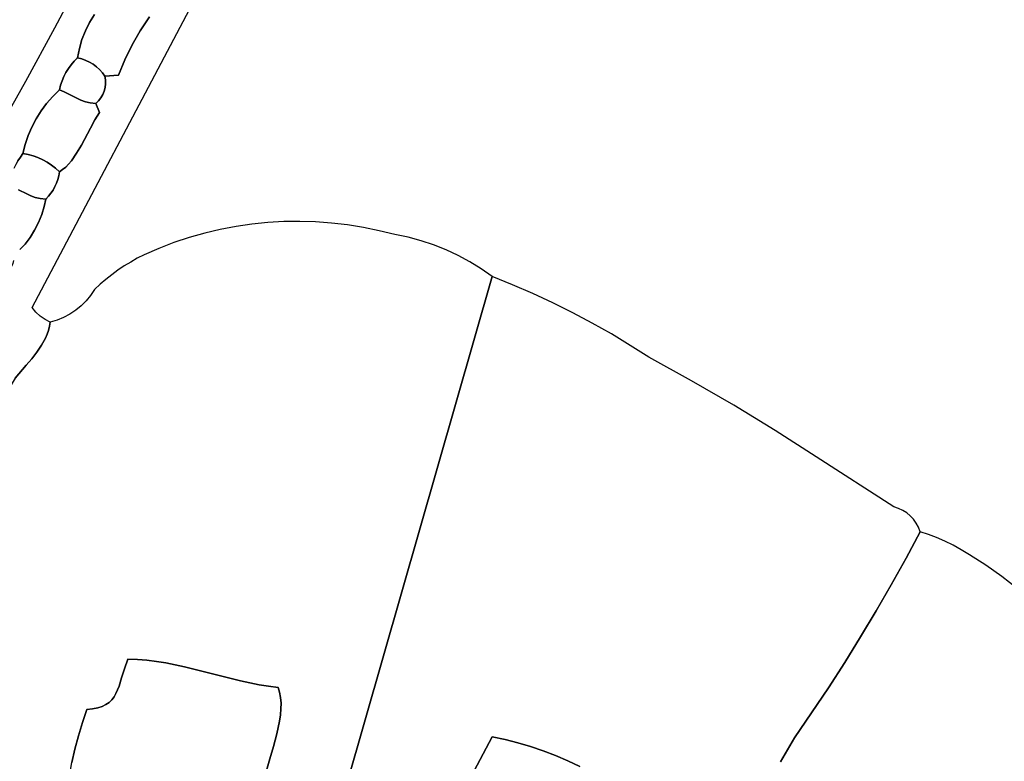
# Model space of a CAD drawing. Header units: inches. Extents: x 36.3 to 71.4, y 17.4 to 61.7.
# Tile 73 of 80: x 51.4 to 59, y 48.2 to 53.9. Entities that reach past the tile are written whole.
import ezdxf

# ---------------------------------------------------------------- set-up
doc = ezdxf.new("R2010")
doc.units = ezdxf.units.IN
doc.layers.add('SURFACES_FOR_SKETCHUP', color=7, linetype='Continuous')

msp = doc.modelspace()

# ---------------------------------------------------------------- linework, layer by layer
at = {"layer": 'SURFACES_FOR_SKETCHUP'}
for points, invisible_edges in [([(54.1776, 56.8331), (52.6589, 54.4489), (51.4693, 51.7041)], 3), ([(52.6589, 54.4489), (52.6369, 54.4106), (51.4693, 51.7041)], 10), ([(52.6369, 54.4106), (52.3735, 53.9443), (51.4693, 51.7041)], 11), ([(51.6432, 53.8585), (51.9515, 53.9625), (51.8625, 54.2745)], 3), ([(52.2111, 54.0364), (51.9515, 53.9625), (52.3036, 53.8382)], 11), ([(52.2435, 54.0248), (52.2111, 54.0364), (52.3036, 53.8382)], 10), ([(52.2435, 54.0248), (52.3036, 53.8382), (52.2773, 54.0172)], 3), ([(52.3735, 53.9443), (52.2773, 54.0172), (52.3036, 53.8382)], 3), ([(52.1365, 53.4966), (51.4693, 51.7041), (52.3735, 53.9443)], 11), ([(51.9515, 53.9625), (51.6432, 53.8585), (51.9127, 53.9016)], 3), ([(51.9127, 53.9016), (51.6432, 53.8585), (51.88, 53.8374)], 3), ([(51.9127, 53.9016), (51.88, 53.8374), (52.2407, 53.728)], 10), ([(51.9127, 53.9016), (52.2407, 53.728), (51.9515, 53.9625)], 3), ([(52.2407, 53.728), (52.3036, 53.8382), (51.9515, 53.9625)], 10), ([(52.3735, 53.9443), (52.2407, 53.728), (52.1365, 53.4966)], 11), ([(52.3735, 53.9443), (52.3036, 53.8382), (52.2407, 53.728)], 8), ([(51.4183, 53.4457), (51.7307, 53.5165), (51.6432, 53.8585)], 3), ([(51.7711, 53.5758), (51.7947, 53.603), (51.6432, 53.8585)], 10), ([(51.7497, 53.5469), (51.6432, 53.8585), (51.7307, 53.5165)], 3), ([(51.7711, 53.5758), (51.6432, 53.8585), (51.7497, 53.5469)], 3), ([(51.88, 53.8374), (51.6432, 53.8585), (51.8535, 53.7701)], 3), ([(51.8336, 53.7002), (51.6432, 53.8585), (51.7947, 53.603)], 11), ([(51.8535, 53.7701), (51.6432, 53.8585), (51.8336, 53.7002)], 3), ([(51.8535, 53.7701), (51.9398, 53.5791), (51.88, 53.8374)], 3), ([(51.88, 53.8374), (51.9398, 53.5791), (52.1849, 53.614)], 11), ([(52.2407, 53.728), (51.88, 53.8374), (52.1849, 53.614)], 3), ([(51.8535, 53.7701), (51.8336, 53.7002), (51.9121, 53.5957)], 10), ([(51.8535, 53.7701), (51.9121, 53.5957), (51.9398, 53.5791)], 9), ([(51.7947, 53.603), (51.8205, 53.6283), (51.8336, 53.7002)], 8), ([(51.8205, 53.6283), (51.8522, 53.6204), (51.8336, 53.7002)], 2), ([(51.8522, 53.6204), (51.8829, 53.6095), (51.8336, 53.7002)], 10), ([(51.8829, 53.6095), (51.9121, 53.5957), (51.8336, 53.7002)], 10), ([(52.2407, 53.728), (52.1849, 53.614), (52.1365, 53.4966)], 8), ([(51.7497, 53.5469), (51.9121, 53.5957), (51.7711, 53.5758)], 3), ([(51.9121, 53.5957), (51.7497, 53.5469), (51.9398, 53.5791)], 3), ([(51.8829, 53.6095), (51.7711, 53.5758), (51.9121, 53.5957)], 3), ([(51.7711, 53.5758), (51.8829, 53.6095), (51.7947, 53.603)], 3), ([(51.8205, 53.6283), (51.7947, 53.603), (51.8522, 53.6204)], 2), ([(51.8829, 53.6095), (51.8522, 53.6204), (51.7947, 53.603)], 10), ([(51.9658, 53.5599), (52.1849, 53.614), (51.9398, 53.5791)], 3), ([(51.9898, 53.5382), (52.1849, 53.614), (51.9658, 53.5599)], 3), ([(52.0116, 53.5142), (52.1849, 53.614), (51.9898, 53.5382)], 3), ([(52.1849, 53.614), (52.0116, 53.5142), (52.1365, 53.4966)], 3), ([(51.7307, 53.5165), (51.4183, 53.4457), (51.7142, 53.4848)], 3), ([(51.7142, 53.4848), (51.7515, 53.3495), (51.7307, 53.5165)], 3), ([(51.7307, 53.5165), (51.9398, 53.5791), (51.7497, 53.5469)], 3), ([(51.7307, 53.5165), (51.8145, 53.317), (51.9398, 53.5791)], 11), ([(51.8145, 53.317), (51.7307, 53.5165), (51.7515, 53.3495)], 3), ([(51.9658, 53.5599), (51.9398, 53.5791), (51.8145, 53.317)], 10), ([(51.9898, 53.5382), (51.9658, 53.5599), (51.8145, 53.317)], 10), ([(51.8145, 53.317), (51.8463, 53.3027), (51.9898, 53.5382)], 10), ([(52.0356, 53.4295), (51.9898, 53.5382), (51.8463, 53.3027)], 11), ([(51.9898, 53.5382), (52.0356, 53.4295), (52.0116, 53.5142)], 3), ([(52.0311, 53.4878), (52.0116, 53.5142), (52.0354, 53.4586)], 2), ([(52.0356, 53.4295), (52.0354, 53.4586), (52.0116, 53.5142)], 10), ([(52.0311, 53.4878), (52.1365, 53.4966), (52.0116, 53.5142)], 2), ([(51.1876, 53.0359), (51.5012, 53.1586), (51.4183, 53.4457)], 3), ([(51.7142, 53.4848), (51.4183, 53.4457), (51.7002, 53.4517)], 3), ([(51.7002, 53.4517), (51.4183, 53.4457), (51.6887, 53.4176)], 3), ([(51.6287, 53.3316), (51.6887, 53.4176), (51.4183, 53.4457)], 11), ([(51.5817, 53.2772), (51.6287, 53.3316), (51.4183, 53.4457)], 10), ([(51.5817, 53.2772), (51.4183, 53.4457), (51.5391, 53.2194)], 3), ([(51.5391, 53.2194), (51.4183, 53.4457), (51.5012, 53.1586)], 3), ([(51.9881, 53.2069), (51.4693, 51.7041), (52.1365, 53.4966)], 11), ([(51.7002, 53.4517), (51.6887, 53.4176), (51.7176, 53.3663)], 10), ([(51.7002, 53.4517), (51.7515, 53.3495), (51.7142, 53.4848)], 3), ([(51.7002, 53.4517), (51.7176, 53.3663), (51.7515, 53.3495)], 9), ([(51.9881, 53.2069), (52.1365, 53.4966), (52.0139, 53.3463)], 11), ([(52.0248, 53.3729), (52.0139, 53.3463), (52.1365, 53.4966)], 10), ([(52.1365, 53.4966), (52.032, 53.4008), (52.0248, 53.3729)], 9), ([(52.1365, 53.4966), (52.0311, 53.4878), (52.0354, 53.4586)], 8), ([(52.1365, 53.4966), (52.0356, 53.4295), (52.032, 53.4008)], 9), ([(52.1365, 53.4966), (52.0354, 53.4586), (52.0356, 53.4295)], 9), ([(51.6287, 53.3316), (51.68, 53.3825), (51.6887, 53.4176)], 8), ([(51.68, 53.3825), (51.6287, 53.3316), (51.7176, 53.3663)], 2), ([(51.7515, 53.3495), (51.7176, 53.3663), (51.6287, 53.3316)], 10), ([(51.68, 53.3825), (51.7176, 53.3663), (51.6887, 53.4176)], 2), ([(52.0356, 53.4295), (51.8463, 53.3027), (52.032, 53.4008)], 3), ([(52.032, 53.4008), (51.8463, 53.3027), (52.0248, 53.3729)], 3), ([(51.8804, 53.2909), (52.0248, 53.3729), (51.8463, 53.3027)], 3), ([(52.0248, 53.3729), (51.8804, 53.2909), (52.0139, 53.3463)], 3), ([(51.7515, 53.3495), (51.5817, 53.2772), (51.8145, 53.317)], 3), ([(51.5817, 53.2772), (51.7515, 53.3495), (51.6287, 53.3316)], 3), ([(51.8145, 53.317), (51.5817, 53.2772), (51.9199, 53.088)], 11), ([(51.8463, 53.3027), (51.8145, 53.317), (51.9199, 53.088)], 10), ([(51.8463, 53.3027), (51.9199, 53.088), (51.8804, 53.2909)], 3), ([(51.9995, 53.3212), (52.0139, 53.3463), (51.8804, 53.2909)], 10), ([(51.8804, 53.2909), (51.9181, 53.2821), (51.9995, 53.3212)], 10), ([(51.8804, 53.2909), (51.9537, 53.1506), (51.9181, 53.2821)], 3), ([(51.9537, 53.1506), (51.8804, 53.2909), (51.9199, 53.088)], 3), ([(51.9818, 53.298), (51.9995, 53.3212), (51.9181, 53.2821)], 10), ([(51.9609, 53.2772), (51.9818, 53.298), (51.9181, 53.2821)], 2), ([(51.9818, 53.298), (51.9609, 53.2772), (51.9881, 53.2069)], 8), ([(51.9995, 53.3212), (51.9818, 53.298), (51.9881, 53.2069)], 10), ([(52.0139, 53.3463), (51.9995, 53.3212), (51.9881, 53.2069)], 10), ([(51.5012, 53.1586), (51.8502, 52.9561), (51.5391, 53.2194)], 3), ([(51.5391, 53.2194), (51.9199, 53.088), (51.5817, 53.2772)], 3), ([(51.9199, 53.088), (51.5391, 53.2194), (51.8502, 52.9561)], 3), ([(51.9881, 53.2069), (51.9609, 53.2772), (51.9181, 53.2821)], 8), ([(51.9881, 53.2069), (51.9181, 53.2821), (51.9537, 53.1506)], 3), ([(51.5012, 53.1586), (51.1876, 53.0359), (51.4681, 53.0951)], 3), ([(51.5012, 53.1586), (51.4681, 53.0951), (51.8502, 52.9561)], 10), ([(51.9881, 53.2069), (51.9199, 53.088), (51.4693, 51.7041)], 11), ([(51.9537, 53.1506), (51.9199, 53.088), (51.9881, 53.2069)], 2), ([(51.4681, 53.0951), (51.1876, 53.0359), (51.4399, 53.0291)], 3), ([(51.4399, 53.0291), (51.5511, 52.8438), (51.4681, 53.0951)], 3), ([(51.5511, 52.8438), (51.8128, 52.8929), (51.4681, 53.0951)], 11), ([(51.8502, 52.9561), (51.4681, 53.0951), (51.8128, 52.8929)], 3), ([(51.8502, 52.9561), (51.4693, 51.7041), (51.9199, 53.088)], 3), ([(51.3788, 52.8637), (51.3991, 52.8909), (51.1876, 53.0359)], 10), ([(51.3605, 52.8352), (51.3788, 52.8637), (51.1876, 53.0359)], 10), ([(51.4169, 52.961), (51.1876, 53.0359), (51.3991, 52.8909)], 3), ([(51.4399, 53.0291), (51.1876, 53.0359), (51.4169, 52.961)], 3), ([(51.4399, 53.0291), (51.4169, 52.961), (51.4773, 52.8735)], 10), ([(51.4399, 53.0291), (51.4773, 52.8735), (51.5148, 52.8601)], 9), ([(51.4399, 53.0291), (51.5148, 52.8601), (51.5511, 52.8438)], 9), ([(51.3991, 52.8909), (51.4386, 52.8838), (51.4169, 52.961)], 2), ([(51.4386, 52.8838), (51.4773, 52.8735), (51.4169, 52.961)], 10), ([(51.8502, 52.9561), (51.8128, 52.8929), (51.4693, 51.7041)], 10), ([(51.3442, 52.8057), (51.3299, 52.7751), (51.5148, 52.8601)], 10), ([(51.3299, 52.7751), (51.4282, 52.5796), (51.5148, 52.8601)], 11), ([(51.3605, 52.8352), (51.3442, 52.8057), (51.4773, 52.8735)], 10), ([(51.5148, 52.8601), (51.4773, 52.8735), (51.3442, 52.8057)], 10), ([(51.3788, 52.8637), (51.3605, 52.8352), (51.4386, 52.8838)], 10), ([(51.4386, 52.8838), (51.3605, 52.8352), (51.4773, 52.8735)], 3), ([(51.4386, 52.8838), (51.3991, 52.8909), (51.3788, 52.8637)], 8), ([(51.5511, 52.8438), (51.5148, 52.8601), (51.4282, 52.5796)], 10), ([(51.5511, 52.8438), (51.4282, 52.5796), (51.5859, 52.8245)], 3), ([(51.8128, 52.8929), (51.7725, 52.8355), (51.4693, 51.7041)], 10), ([(51.7725, 52.8355), (51.6452, 52.6362), (51.4693, 51.7041)], 11), ([(51.5859, 52.8245), (51.8128, 52.8929), (51.5511, 52.8438)], 3), ([(51.8128, 52.8929), (51.5859, 52.8245), (51.7725, 52.8355)], 3), ([(51.6191, 52.8025), (51.7725, 52.8355), (51.5859, 52.8245)], 3), ([(51.7725, 52.8355), (51.6191, 52.8025), (51.751, 52.81)], 3), ([(51.751, 52.81), (51.6452, 52.6362), (51.7725, 52.8355)], 3), ([(51.4282, 52.5796), (51.3299, 52.7751), (51.3653, 52.6121)], 3), ([(51.4601, 52.5654), (51.5859, 52.8245), (51.4282, 52.5796)], 3), ([(51.5859, 52.8245), (51.4601, 52.5654), (51.6452, 52.6362)], 11), ([(51.5859, 52.8245), (51.6452, 52.6362), (51.6191, 52.8025)], 3), ([(51.751, 52.81), (51.6191, 52.8025), (51.7285, 52.787)], 3), ([(51.6574, 52.6635), (51.6191, 52.8025), (51.6452, 52.6362)], 3), ([(51.6506, 52.7778), (51.6191, 52.8025), (51.6673, 52.6917)], 10), ([(51.6673, 52.6917), (51.6191, 52.8025), (51.6574, 52.6635)], 3), ([(51.6191, 52.8025), (51.6506, 52.7778), (51.7285, 52.787)], 10), ([(51.6452, 52.6362), (51.751, 52.81), (51.6574, 52.6635)], 3), ([(51.7049, 52.7671), (51.7285, 52.787), (51.6506, 52.7778)], 10), ([(51.6673, 52.6917), (51.6749, 52.7207), (51.6506, 52.7778)], 10), ([(51.68, 52.7505), (51.6506, 52.7778), (51.6749, 52.7207)], 2), ([(51.6506, 52.7778), (51.68, 52.7505), (51.7049, 52.7671)], 8), ([(51.7285, 52.787), (51.6574, 52.6635), (51.751, 52.81)], 3), ([(51.6574, 52.6635), (51.7285, 52.787), (51.6673, 52.6917)], 3), ([(51.7049, 52.7671), (51.6673, 52.6917), (51.7285, 52.787)], 3), ([(51.7049, 52.7671), (51.6749, 52.7207), (51.6673, 52.6917)], 9), ([(51.7049, 52.7671), (51.68, 52.7505), (51.6749, 52.7207)], 8), ([(51.4282, 52.5796), (51.3653, 52.6121), (51.2035, 52.5725)], 10), ([(51.6452, 52.6362), (51.4601, 52.5654), (51.6307, 52.6101)], 3), ([(51.4942, 52.5535), (51.6307, 52.6101), (51.4601, 52.5654)], 3), ([(51.6452, 52.6362), (51.6307, 52.6101), (51.4693, 51.7041)], 10), ([(51.5437, 52.422), (51.4693, 51.7041), (51.6307, 52.6101)], 11), ([(51.6141, 52.5852), (51.6307, 52.6101), (51.4942, 52.5535)], 10), ([(51.6141, 52.5852), (51.5437, 52.422), (51.6307, 52.6101)], 3), ([(51.1669, 52.5285), (51.4282, 52.5796), (51.2035, 52.5725)], 3), ([(51.1669, 52.5285), (51.489, 52.3009), (51.4282, 52.5796)], 11), ([(51.489, 52.3009), (51.1669, 52.5285), (51.2559, 52.2238)], 11), ([(51.519, 52.3608), (51.4282, 52.5796), (51.489, 52.3009)], 3), ([(51.4601, 52.5654), (51.4282, 52.5796), (51.519, 52.3608)], 10), ([(51.5437, 52.422), (51.4942, 52.5535), (51.4601, 52.5654)], 9), ([(51.5437, 52.422), (51.4601, 52.5654), (51.519, 52.3608)], 3), ([(51.4942, 52.5535), (51.5319, 52.5447), (51.6141, 52.5852)], 10), ([(51.5437, 52.422), (51.5625, 52.4824), (51.4942, 52.5535)], 10), ([(51.5319, 52.5447), (51.4942, 52.5535), (51.5625, 52.4824)], 10), ([(51.5954, 52.5617), (51.6141, 52.5852), (51.5319, 52.5447)], 10), ([(51.5747, 52.5398), (51.5954, 52.5617), (51.5319, 52.5447)], 2), ([(51.5747, 52.5398), (51.5319, 52.5447), (51.5625, 52.4824)], 2), ([(51.5437, 52.422), (51.6141, 52.5852), (51.5625, 52.4824)], 3), ([(51.5954, 52.5617), (51.5625, 52.4824), (51.6141, 52.5852)], 3), ([(51.5954, 52.5617), (51.5747, 52.5398), (51.5625, 52.4824)], 8), ([(51.519, 52.3608), (51.4693, 51.7041), (51.5437, 52.422)], 3), ([(51.489, 52.3009), (51.2559, 52.2238), (51.4543, 52.2446)], 3), ([(51.4693, 51.7041), (51.489, 52.3009), (51.4543, 52.2446)], 9), ([(51.489, 52.3009), (51.4693, 51.7041), (51.519, 52.3608)], 3), ([(52.9202, 52.3056), (52.8, 52.2772), (52.7879, 48.8993)], 10), ([(52.7879, 48.8993), (52.9314, 48.8619), (52.9202, 52.3056)], 10), ([(53.0414, 52.3287), (52.9202, 52.3056), (52.9314, 48.8619)], 10), ([(52.9314, 48.8619), (53.0751, 48.8264), (53.2859, 52.3591)], 10), ([(53.2859, 52.3591), (53.1633, 52.3465), (52.9314, 48.8619)], 10), ([(53.1633, 52.3465), (53.0414, 52.3287), (52.9314, 48.8619)], 10), ([(53.5321, 52.3681), (53.4088, 52.3662), (53.0751, 48.8264)], 10), ([(53.0751, 48.8264), (53.2196, 48.7964), (53.5321, 52.3681)], 10), ([(53.4088, 52.3662), (53.2859, 52.3591), (53.0751, 48.8264)], 10), ([(53.6554, 52.3646), (53.5321, 52.3681), (53.2196, 48.7964)], 10), ([(53.2196, 48.7964), (53.2923, 48.7846), (53.6554, 52.3646)], 10), ([(53.2923, 48.7846), (53.3654, 48.7757), (53.6554, 52.3646)], 10), ([(53.7786, 52.3557), (53.6554, 52.3646), (53.3654, 48.7757)], 10), ([(53.9015, 52.3415), (53.7786, 52.3557), (53.3654, 48.7757)], 10), ([(53.9015, 52.3415), (53.3654, 48.7757), (54.024, 52.3219)], 3), ([(54.024, 52.3219), (53.3654, 48.7757), (54.1458, 52.2968)], 3), ([(54.1458, 52.2968), (53.3654, 48.7757), (54.2669, 52.2663)], 3), ([(51.4543, 52.2446), (51.2559, 52.2238), (51.4156, 52.1939)], 3), ([(51.4156, 52.1939), (51.2559, 52.2238), (51.395, 52.1714)], 3), ([(51.395, 52.1714), (51.2559, 52.2238), (51.3736, 52.1511)], 3), ([(51.4543, 52.2446), (51.4156, 52.1939), (51.4693, 51.7041)], 10), ([(52.6809, 52.2435), (52.5631, 52.2045), (52.7879, 48.8993)], 10), ([(52.8, 52.2772), (52.6809, 52.2435), (52.7879, 48.8993)], 10), ([(54.2669, 52.2663), (53.3654, 48.7757), (55.0158, 51.9429)], 11), ([(54.6604, 52.1488), (54.565, 52.1868), (54.2669, 52.2663)], 10), ([(54.2669, 52.2663), (54.565, 52.1868), (54.368, 52.2456)], 3), ([(54.6604, 52.1488), (54.2669, 52.2663), (55.0158, 51.9429)], 11), ([(54.4674, 52.2191), (54.368, 52.2456), (54.565, 52.1868)], 2), ([(51.3197, 52.0431), (51.395, 52.1714), (51.3259, 52.0675)], 3), ([(51.3197, 52.0431), (51.4693, 51.7041), (51.395, 52.1714)], 11), ([(51.3736, 52.1511), (51.3259, 52.0675), (51.395, 52.1714)], 3), ([(51.4156, 52.1939), (51.395, 52.1714), (51.4693, 51.7041)], 10), ([(52.5631, 52.2045), (52.4469, 52.1604), (51.8855, 51.756)], 10), ([(51.8855, 51.756), (52.7879, 48.8993), (52.5631, 52.2045)], 11), ([(52.4469, 52.1604), (52.2802, 52.084), (51.8855, 51.756)], 11), ([(52.4469, 52.1604), (52.3322, 52.111), (52.2802, 52.084)], 8), ([(54.6604, 52.1488), (55.0158, 51.9429), (54.7534, 52.1054)], 3), ([(52.2293, 52.0552), (51.8855, 51.756), (52.2802, 52.084)], 3), ([(54.8438, 52.0565), (54.7534, 52.1054), (54.9314, 52.0023)], 2), ([(55.0158, 51.9429), (54.9314, 52.0023), (54.7534, 52.1054)], 10), ([(51.2982, 51.9978), (51.2834, 51.9775), (51.4693, 51.7041)], 10), ([(51.2982, 51.9978), (51.4693, 51.7041), (51.3104, 52.0198)], 3), ([(51.3104, 52.0198), (51.4693, 51.7041), (51.3197, 52.0431)], 3), ([(52.1796, 52.0245), (51.8855, 51.756), (52.2293, 52.0552)], 3), ([(51.8855, 51.756), (52.1796, 52.0245), (51.92, 51.7981)], 3), ([(52.1796, 52.0245), (52.1311, 51.9919), (51.92, 51.7981)], 10), ([(51.3398, 51.1591), (51.4242, 51.2591), (51.1708, 51.9577)], 10), ([(51.2078, 51.9484), (51.1708, 51.9577), (51.4693, 51.7041)], 10), ([(51.4693, 51.7041), (51.1708, 51.9577), (51.4242, 51.2591)], 11), ([(51.2459, 51.9429), (51.2078, 51.9484), (51.4693, 51.7041)], 10), ([(51.2659, 51.9591), (51.2459, 51.9429), (51.4693, 51.7041)], 10), ([(51.2834, 51.9775), (51.2659, 51.9591), (51.4693, 51.7041)], 10), ([(52.1311, 51.9919), (52.0839, 51.9575), (51.92, 51.7981)], 10), ([(52.0839, 51.9575), (52.038, 51.9213), (51.92, 51.7981)], 10), ([(51.9935, 51.8834), (51.92, 51.7981), (52.038, 51.9213)], 3), ([(53.4357, 46.4301), (55.0158, 51.9429), (53.3303, 47.7433)], 10), ([(53.3303, 47.7433), (55.0158, 51.9429), (53.384, 48.5648)], 11), ([(53.3778, 48.7384), (55.0158, 51.9429), (53.3654, 48.7757)], 3), ([(53.3853, 48.6983), (55.0158, 51.9429), (53.3778, 48.7384)], 3), ([(53.388, 48.6111), (53.384, 48.5648), (55.0158, 51.9429)], 10), ([(53.3886, 48.6558), (55.0158, 51.9429), (53.3853, 48.6983)], 3), ([(53.388, 48.6111), (55.0158, 51.9429), (53.3886, 48.6558)], 3), ([(53.4357, 46.4301), (54.5871, 47.9523), (55.0158, 51.9429)], 3), ([(54.6352, 48.0453), (55.0158, 51.9429), (54.5871, 47.9523)], 3), ([(54.6352, 48.0453), (55.0158, 48.3964), (55.0158, 51.9429)], 11), ([(55.1739, 51.8797), (55.0158, 51.9429), (55.0158, 48.3964)], 10), ([(51.9935, 51.8834), (51.9504, 51.8437), (51.92, 51.7981)], 8), ([(55.3303, 51.8122), (55.1739, 51.8797), (55.0158, 48.3964)], 10), ([(55.4846, 51.7405), (55.3303, 51.8122), (55.0158, 48.3964)], 10), ([(51.4242, 51.2591), (51.4662, 51.3093), (51.4693, 51.7041)], 10), ([(51.4662, 51.3093), (51.5058, 51.3605), (51.4693, 51.7041)], 10), ([(51.4984, 51.669), (51.4693, 51.7041), (51.5058, 51.3605)], 10), ([(51.8054, 51.6835), (52.4998, 48.9648), (51.8472, 51.7178)], 3), ([(51.8472, 51.7178), (52.6443, 48.9348), (51.8855, 51.756)], 3), ([(52.6443, 48.9348), (51.8472, 51.7178), (52.4998, 48.9648)], 3), ([(52.7879, 48.8993), (51.8855, 51.756), (52.6443, 48.9348)], 3), ([(55.4846, 51.7405), (55.0158, 48.3964), (55.6369, 51.6647)], 3), ([(51.5058, 51.3605), (51.5415, 51.4136), (51.4984, 51.669)], 10), ([(51.5318, 51.6383), (51.4984, 51.669), (51.5415, 51.4136)], 10), ([(52.4998, 48.9648), (51.8054, 51.6835), (51.5058, 51.3605)], 11), ([(51.5058, 51.3605), (51.8054, 51.6835), (51.5415, 51.4136)], 3), ([(51.5415, 51.4136), (51.5719, 51.4694), (51.5318, 51.6383)], 10), ([(51.5719, 51.4694), (51.5845, 51.4985), (51.5318, 51.6383)], 10), ([(51.5691, 51.6124), (51.5318, 51.6383), (51.5845, 51.4985)], 10), ([(51.7604, 51.6536), (51.5415, 51.4136), (51.8054, 51.6835)], 3), ([(51.5415, 51.4136), (51.7604, 51.6536), (51.5719, 51.4694)], 3), ([(51.7126, 51.6281), (51.5719, 51.4694), (51.7604, 51.6536)], 3), ([(51.5719, 51.4694), (51.7126, 51.6281), (51.5845, 51.4985)], 3), ([(51.5845, 51.4985), (51.7126, 51.6281), (51.5951, 51.5285)], 3), ([(51.6623, 51.6074), (51.5951, 51.5285), (51.7126, 51.6281)], 3), ([(55.6369, 51.6647), (55.0158, 48.3964), (55.7871, 51.5847)], 3), ([(51.6036, 51.5596), (51.6098, 51.5917), (51.5691, 51.6124)], 8), ([(51.5845, 51.4985), (51.5951, 51.5285), (51.5691, 51.6124)], 10), ([(51.6036, 51.5596), (51.5691, 51.6124), (51.5951, 51.5285)], 3), ([(51.6623, 51.6074), (51.6036, 51.5596), (51.5951, 51.5285)], 9), ([(51.6623, 51.6074), (51.6098, 51.5917), (51.6036, 51.5596)], 8), ([(55.7871, 51.5847), (55.0158, 48.3964), (55.9351, 51.5007)], 3), ([(55.9351, 51.5007), (55.0158, 48.3964), (56.0808, 51.4126)], 3), ([(56.0808, 51.4126), (55.0158, 48.3964), (56.2241, 51.3205)], 3), ([(51.5058, 51.3605), (51.4662, 51.3093), (52.4272, 48.9766)], 10), ([(52.4272, 48.9766), (52.4998, 48.9648), (51.5058, 51.3605)], 10), ([(55.1156, 48.3746), (56.2241, 51.3205), (55.0158, 48.3964)], 3), ([(55.2145, 48.3491), (56.2241, 51.3205), (55.1156, 48.3746)], 3), ([(56.2241, 51.3205), (55.2145, 48.3491), (56.5531, 51.1399)], 3), ([(51.4242, 51.2591), (51.3398, 51.1591), (52.2807, 48.9913)], 10), ([(51.4662, 51.3093), (51.4242, 51.2591), (52.3542, 48.9855)], 10), ([(52.2807, 48.9913), (52.3542, 48.9855), (51.4242, 51.2591)], 10), ([(52.3542, 48.9855), (52.4272, 48.9766), (51.4662, 51.3093)], 10), ([(50.8414, 50.3365), (52.2067, 48.9934), (51.3398, 51.1591)], 3), ([(52.2067, 48.9934), (52.2807, 48.9913), (51.3398, 51.1591)], 10), ([(55.3123, 48.3199), (56.5531, 51.1399), (55.2145, 48.3491)], 3), ([(55.4089, 48.2872), (56.5531, 51.1399), (55.3123, 48.3199)], 3), ([(56.5531, 51.1399), (55.4089, 48.2872), (56.8778, 50.952)], 3), ([(55.5043, 48.2509), (56.8778, 50.952), (55.4089, 48.2872)], 3), ([(55.5982, 48.2111), (56.8778, 50.952), (55.5043, 48.2509)], 3), ([(56.8778, 50.952), (55.5982, 48.2111), (57.1983, 50.7569)], 3), ([(55.5982, 48.2111), (55.6907, 48.1678), (57.1983, 50.7569)], 10), ([(57.1983, 50.7569), (55.6907, 48.1678), (57.6078, 48.7732)], 11), ([(57.5143, 50.5546), (57.1983, 50.7569), (57.7337, 48.969)], 10), ([(57.6078, 48.7732), (57.7337, 48.969), (57.1983, 50.7569)], 10), ([(57.8565, 49.1668), (57.9762, 49.3665), (57.5143, 50.5546)], 10), ([(57.9762, 49.3665), (58.0927, 49.568), (57.5143, 50.5546)], 10), ([(58.113, 50.1674), (57.5143, 50.5546), (58.0927, 49.568)], 10), ([(57.7337, 48.969), (57.8565, 49.1668), (57.5143, 50.5546)], 10), ([(50.6732, 50.0406), (52.2067, 48.9934), (50.8414, 50.3365)], 3), ([(58.0927, 49.568), (58.2062, 49.7714), (58.113, 50.1674)], 10), ([(58.113, 50.1674), (58.2062, 49.7714), (58.1481, 50.1562)], 3), ([(58.1481, 50.1562), (58.2062, 49.7714), (58.1811, 50.1407)], 3), ([(58.2117, 50.1214), (58.1811, 50.1407), (58.2062, 49.7714)], 10), ([(58.2395, 50.0984), (58.2117, 50.1214), (58.2062, 49.7714)], 10), ([(58.2395, 50.0984), (58.2062, 49.7714), (58.2642, 50.0721)], 3), ([(50.6732, 50.0406), (50.5112, 49.7415), (52.2067, 48.9934)], 10), ([(58.2642, 50.0721), (58.2062, 49.7714), (58.2854, 50.0429)], 3), ([(58.3029, 50.0109), (58.2854, 50.0429), (58.2062, 49.7714)], 10), ([(58.3164, 49.9765), (58.3029, 50.0109), (58.2062, 49.7714)], 2), ([(58.3785, 49.956), (58.3164, 49.9765), (58.2062, 49.7714)], 8), ([(58.3785, 49.956), (58.2062, 49.7714), (58.4414, 49.9315)], 3), ([(58.5049, 49.9031), (58.4414, 49.9315), (58.2062, 49.7714)], 10), ([(58.5687, 49.8715), (58.5049, 49.9031), (58.2062, 49.7714)], 10), ([(58.6326, 49.8367), (58.5687, 49.8715), (58.2062, 49.7714)], 10), ([(58.2062, 49.7714), (58.0927, 49.568), (58.6326, 49.8367)], 10), ([(58.6963, 49.7994), (58.6326, 49.8367), (58.0927, 49.568)], 10), ([(58.8223, 49.7181), (58.6963, 49.7994), (58.0927, 49.568)], 10), ([(50.3552, 49.4392), (51.8907, 48.6071), (50.5112, 49.7415)], 3), ([(51.8907, 48.6071), (52.2067, 48.9934), (50.5112, 49.7415)], 11), ([(58.9449, 49.6305), (58.8223, 49.7181), (58.0927, 49.568)], 10), ([(59.0621, 49.5394), (58.9449, 49.6305), (57.9762, 49.3665)], 10), ([(58.0927, 49.568), (57.9762, 49.3665), (58.9449, 49.6305)], 10), ([(59.1722, 49.4478), (59.0621, 49.5394), (57.9762, 49.3665)], 10), ([(50.3552, 49.4392), (50.2054, 49.1338), (51.8907, 48.6071)], 10), ([(59.2731, 49.3585), (59.1722, 49.4478), (57.8565, 49.1668)], 10), ([(57.9762, 49.3665), (57.8565, 49.1668), (59.1722, 49.4478)], 10), ([(59.4912, 49.2028), (59.2731, 49.3585), (57.7337, 48.969)], 10), ([(57.8565, 49.1668), (57.7337, 48.969), (59.2731, 49.3585)], 10), ([(59.707, 49.044), (59.4912, 49.2028), (57.6078, 48.7732)], 10), ([(57.7337, 48.969), (57.6078, 48.7732), (59.4912, 49.2028)], 10), ([(50.2054, 49.1338), (50.0617, 48.8255), (51.8267, 48.4035)], 10), ([(51.8267, 48.4035), (51.857, 48.5058), (50.2054, 49.1338)], 10), ([(51.857, 48.5058), (51.8907, 48.6071), (50.2054, 49.1338)], 10), ([(57.6078, 48.7732), (58.0678, 46.5661), (59.707, 49.044)], 11), ([(59.9205, 48.8822), (59.707, 49.044), (58.0678, 46.5661)], 10), ([(52.2067, 48.9934), (51.8907, 48.6071), (52.1805, 48.92)], 3), ([(52.4998, 48.9648), (52.1285, 48.7568), (52.1158, 48.7293)], 9), ([(52.4998, 48.9648), (52.1158, 48.7293), (52.6443, 48.9348)], 3), ([(52.4998, 48.9648), (52.1396, 48.7863), (52.1285, 48.7568)], 9), ([(52.4998, 48.9648), (52.4272, 48.9766), (52.1396, 48.7863)], 10), ([(52.1597, 48.8504), (52.1396, 48.7863), (52.4272, 48.9766)], 10), ([(52.1805, 48.92), (52.1597, 48.8504), (52.3542, 48.9855)], 10), ([(52.4272, 48.9766), (52.3542, 48.9855), (52.1597, 48.8504)], 10), ([(52.2067, 48.9934), (52.1805, 48.92), (52.2807, 48.9913)], 2), ([(52.3542, 48.9855), (52.2807, 48.9913), (52.1805, 48.92)], 10), ([(52.1805, 48.92), (51.8907, 48.6071), (52.1597, 48.8504)], 3), ([(52.7879, 48.8993), (52.0836, 48.6811), (53.2575, 48.0549)], 11), ([(52.0836, 48.6811), (52.7879, 48.8993), (52.1011, 48.704)], 3), ([(52.1011, 48.704), (52.6443, 48.9348), (52.1158, 48.7293)], 3), ([(52.6443, 48.9348), (52.1011, 48.704), (52.7879, 48.8993)], 3), ([(52.9314, 48.8619), (52.7879, 48.8993), (53.2773, 48.136)], 10), ([(53.2575, 48.0549), (53.2773, 48.136), (52.7879, 48.8993)], 10), ([(58.0678, 46.5661), (58.1323, 46.5223), (59.9205, 48.8822)], 10), ([(58.1323, 46.5223), (58.1935, 46.4743), (59.9205, 48.8822)], 10), ([(60.1316, 48.7174), (59.9205, 48.8822), (58.1935, 46.4743)], 10), ([(49.9243, 48.5143), (51.7565, 48.0917), (50.0617, 48.8255)], 3), ([(51.8267, 48.4035), (50.0617, 48.8255), (51.7998, 48.3004)], 3), ([(51.7998, 48.3004), (50.0617, 48.8255), (51.7764, 48.1964)], 3), ([(51.7764, 48.1964), (50.0617, 48.8255), (51.7565, 48.0917)], 3), ([(52.1597, 48.8504), (51.8907, 48.6071), (52.1396, 48.7863)], 3), ([(53.303, 48.2258), (53.3308, 48.3214), (52.9314, 48.8619)], 10), ([(52.9314, 48.8619), (53.3308, 48.3214), (53.0751, 48.8264)], 3), ([(53.2773, 48.136), (53.303, 48.2258), (52.9314, 48.8619)], 10), ([(53.3568, 48.4196), (53.3772, 48.5172), (53.0751, 48.8264)], 10), ([(53.2196, 48.7964), (53.0751, 48.8264), (53.3772, 48.5172)], 10), ([(53.3568, 48.4196), (53.0751, 48.8264), (53.3308, 48.3214)], 3), ([(51.9362, 48.6109), (52.1396, 48.7863), (51.8907, 48.6071)], 3), ([(52.1396, 48.7863), (51.9362, 48.6109), (52.1285, 48.7568)], 3), ([(51.9756, 48.6184), (52.1285, 48.7568), (51.9362, 48.6109)], 3), ([(52.1285, 48.7568), (51.9756, 48.6184), (52.1158, 48.7293)], 3), ([(52.0095, 48.6293), (52.1158, 48.7293), (51.9756, 48.6184)], 3), ([(52.1158, 48.7293), (52.0095, 48.6293), (52.1011, 48.704)], 3), ([(53.384, 48.5648), (53.388, 48.6111), (53.2196, 48.7964)], 10), ([(53.388, 48.6111), (53.3886, 48.6558), (53.2196, 48.7964)], 10), ([(53.2923, 48.7846), (53.2196, 48.7964), (53.3886, 48.6558)], 10), ([(53.3772, 48.5172), (53.384, 48.5648), (53.2196, 48.7964)], 10), ([(53.3778, 48.7384), (53.3654, 48.7757), (53.2923, 48.7846)], 8), ([(53.3886, 48.6558), (53.3853, 48.6983), (53.2923, 48.7846)], 10), ([(53.3778, 48.7384), (53.2923, 48.7846), (53.3853, 48.6983)], 3), ([(55.8899, 48.0934), (57.6078, 48.7732), (55.6907, 48.1678)], 11), ([(57.6078, 48.7732), (55.8899, 48.0934), (57.4788, 48.5793)], 3), ([(57.4788, 48.5793), (58.0004, 46.6057), (57.6078, 48.7732)], 3), ([(58.0678, 46.5661), (57.6078, 48.7732), (58.0004, 46.6057)], 3), ([(51.7764, 48.1964), (52.0629, 48.661), (51.7998, 48.3004)], 3), ([(52.0629, 48.661), (51.7764, 48.1964), (52.4716, 47.3762)], 11), ([(52.0384, 48.6436), (51.7998, 48.3004), (52.0629, 48.661)], 3), ([(52.0384, 48.6436), (52.1011, 48.704), (52.0095, 48.6293)], 3), ([(52.0836, 48.6811), (52.1011, 48.704), (52.0384, 48.6436)], 10), ([(52.0384, 48.6436), (52.0629, 48.661), (52.0836, 48.6811)], 8), ([(52.0836, 48.6811), (52.0629, 48.661), (53.2418, 48.006)], 10), ([(53.2308, 47.9602), (53.2418, 48.006), (52.0629, 48.661)], 10), ([(53.2308, 47.9602), (52.0629, 48.661), (52.4716, 47.3762)], 11), ([(53.2418, 48.006), (53.2575, 48.0549), (52.0836, 48.6811)], 10), ([(58.1935, 46.4743), (58.2513, 46.4224), (60.1316, 48.7174)], 10), ([(60.3404, 48.5496), (60.1316, 48.7174), (58.2513, 46.4224)], 10), ([(51.7998, 48.3004), (52.0384, 48.6436), (51.8267, 48.4035)], 3), ([(52.0095, 48.6293), (51.8267, 48.4035), (52.0384, 48.6436)], 3), ([(51.8267, 48.4035), (52.0095, 48.6293), (51.857, 48.5058)], 3), ([(51.9756, 48.6184), (51.857, 48.5058), (52.0095, 48.6293)], 3), ([(51.9362, 48.6109), (51.857, 48.5058), (51.9756, 48.6184)], 3), ([(51.9362, 48.6109), (51.8907, 48.6071), (51.857, 48.5058)], 8), ([(55.942, 48.0738), (57.4788, 48.5793), (55.8899, 48.0934)], 3), ([(57.4788, 48.5793), (55.942, 48.0738), (57.3468, 48.3874)], 3), ([(57.4788, 48.5793), (57.3468, 48.3874), (58.0004, 46.6057)], 10), ([(49.7932, 48.2004), (51.7272, 47.8804), (49.9243, 48.5143)], 3), ([(51.7401, 47.9863), (49.9243, 48.5143), (51.7272, 47.8804)], 3), ([(51.7565, 48.0917), (49.9243, 48.5143), (51.7401, 47.9863)], 3), ([(53.384, 48.5648), (53.3772, 48.5172), (53.3303, 47.7433)], 10), ([(53.3772, 48.5172), (53.3568, 48.4196), (53.3303, 47.7433)], 10), ([(58.2513, 46.4224), (58.3055, 46.3668), (60.3404, 48.5496)], 10), ([(58.3055, 46.3668), (58.356, 46.3076), (60.3404, 48.5496)], 10), ([(60.5467, 48.3788), (60.3404, 48.5496), (58.356, 46.3076)], 10), ([(53.3568, 48.4196), (53.3308, 48.3214), (53.3303, 47.7433)], 10), ([(54.6352, 48.0453), (54.8322, 48.0453), (55.0158, 48.3964)], 8), ([(55.1156, 48.3746), (55.0158, 48.3964), (54.8322, 48.0453)], 8), ([(55.1156, 48.3746), (54.8322, 48.0453), (55.2145, 48.3491)], 3), ([(55.9925, 48.0506), (57.3468, 48.3874), (55.942, 48.0738)], 3), ([(56.0412, 48.0238), (57.3468, 48.3874), (55.9925, 48.0506)], 3), ([(56.0879, 47.9935), (57.3468, 48.3874), (56.0412, 48.0238)], 3), ([(57.3468, 48.3874), (56.0879, 47.9935), (57.2395, 48.2022)], 3), ([(57.2395, 48.2022), (58.0004, 46.6057), (57.3468, 48.3874)], 3), ([(60.5467, 48.3788), (58.356, 46.3076), (60.613, 46.1176)], 11), ([(53.3308, 48.3214), (53.303, 48.2258), (53.3303, 47.7433)], 10), ([(55.3123, 48.3199), (55.2145, 48.3491), (54.8322, 48.0453)], 10), ([(55.3123, 48.3199), (54.8322, 48.0453), (55.4089, 48.2872)], 3), ([(55.4089, 48.2872), (54.8322, 48.0453), (55.5043, 48.2509)], 3), ([(53.303, 48.2258), (53.2773, 48.136), (53.3303, 47.7433)], 10), ([(55.5043, 48.2509), (54.8322, 48.0453), (55.5982, 48.2111)], 3), ([(55.5982, 48.2111), (54.8322, 48.0453), (55.9175, 47.2748)], 11), ([(55.6907, 48.1678), (55.5982, 48.2111), (55.9175, 47.2748)], 10)]:
    msp.add_3dface(points, dxfattribs=dict(at, invisible_edges=invisible_edges))

doc.saveas('drawing.dxf')
